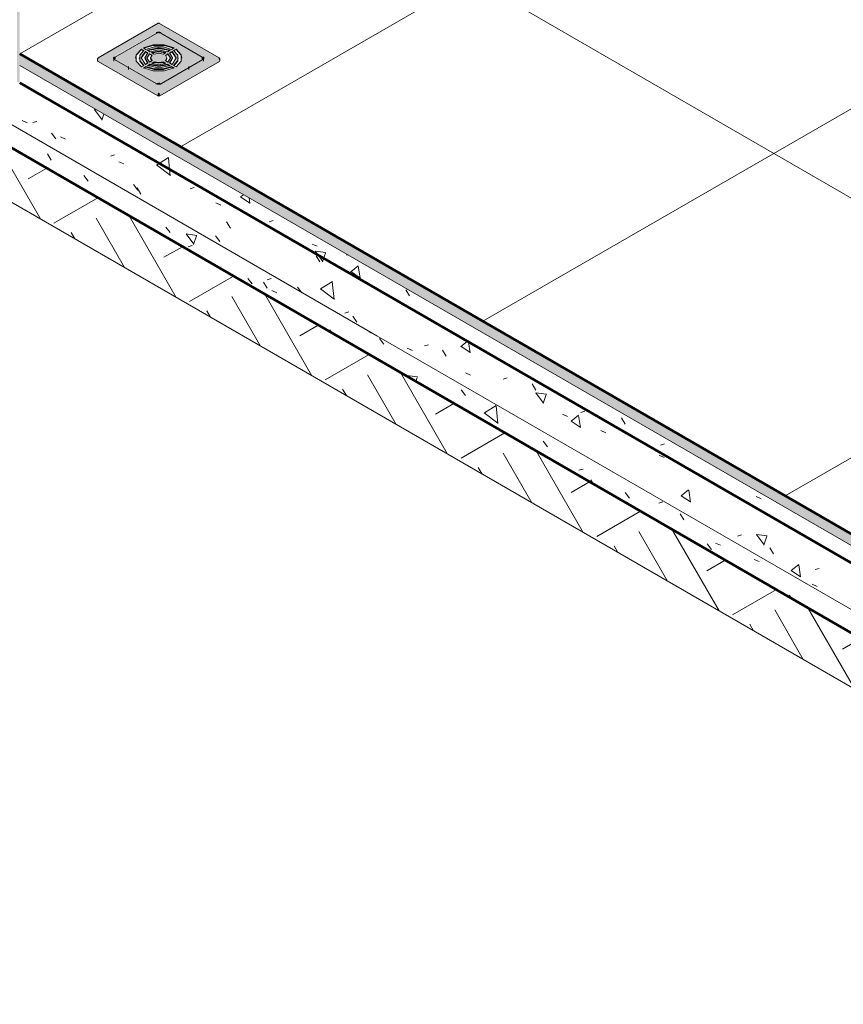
# Model space of a CAD drawing. Header units: metres. Extents: x -5.4 to 6, y -8 to 2.6.
# Tile 8 of 63: x 2.9 to 4, y -8 to -6.6. Entities that reach past the tile are written whole.
import ezdxf

# ---------------------------------------------------------------- set-up
doc = ezdxf.new("R2010")
doc.units = ezdxf.units.M
for name, color, linetype, lineweight in [('A-FLOR', 7, 'Continuous', 5), ('A-FLOR-MCUT', 7, 'Continuous', 5), ('A-FLOR-PATT', 7, 'Continuous', 50), ('A-WALL-PATT', 7, 'Continuous', 5), ('C-TOPO', 7, 'Continuous', 5), ('I-WALL', 7, 'Continuous', 5), ('P-SANR-FIXT', 7, 'Continuous', 5)]:
    doc.layers.add(name, color=color, linetype=linetype, lineweight=lineweight)
pattern_1 = [(38.617, (4.6071, -5.29), (0.154593, -0.104868), [0.0133, -0.14628]), (325.848, (4.6071, -5.29), (-0.029907, 0.204458), [0.01557, -0.17124]), (98.321, (4.6201, -5.299), (0.1246797, 0.099592), [0.01722, -0.18942]), (32.051, (4.6071, -5.24), (0.230025, -0.173993), [0.01981, -0.21786]), (95.439, (4.6261, -5.255), (0.201442, 0.126122), [0.02512, -0.27635]), (322.895, (4.6071, -5.24), (0.201441, 0.12612), [0.02403, -0.26438]), (352.362, (4.6291, -5.265), (0.128651, -0.1744775), [0.01523, -0.16749]), (306.403, (4.6291, -5.265), (0.0524416, 0.1501896), [0.01806, -0.19871]), (70.753, (4.6391, -5.28), (0.181088, -0.024281), [0.01326, -0.14583]), (17.155, (4.60709, -5.29), (0.0026174, 0.0813304), [0.00591, -0.11077, 0.00591, -0.11399, -0.11855]), (17.155, (4.60709, -5.29), (0.0026174, 0.0813304), [-0.23657, 0.00591, -0.11265]), (336.958, (4.60709, -5.29), (0.0566981, 0.0654171), [0.00766, -0.08104, 0.00766, -0.14025, -0.05863]), (336.958, (4.60709, -5.29), (0.0566981, 0.0654171), [-0.23662, 0.00766, -0.05097]), (307.294, (4.559094, -5.262), (0.1150524, -0.0720384), [0.0099, -0.0651, 0.0099, -0.2241, -0.3105]), (307.294, (4.559094, -5.262), (0.1150524, -0.0720384), [-0.309, 0.0099, -0.3006]), (301.444, (4.53809, -5.25), (0.1256905, -0.0476606), [0.01005, -0.08895, 0.01005, -0.14773, -0.22389]), (301.444, (4.53809, -5.25), (0.1256905, -0.0476606), [-0.25678, 0.01005, -0.21383])]

# ---------------------------------------------------------------- blocks, each defined once
blk = doc.blocks.new('GRELHA QUADRADA AÇO INOX ROTATIVO - Floor-Drain_589_04_909-V2-ISO_BANHEIRO')
at = {"layer": 'P-SANR-FIXT', "true_color": 0xcbcbcb}
for points in [[(4.6606, -6.6989), (4.6619, -6.6988), (4.7457, -6.6504), (4.745, -6.6502), (4.6609, -6.6987)], [(4.8295, -6.6988), (4.8305, -6.6987), (4.7467, -6.6503), (4.7457, -6.6504), (4.8195, -6.693)], [(4.6838, -6.6976), (4.7421, -6.6636), (4.7415, -6.6627), (4.6833, -6.6966), (4.6836, -6.6969)], [(4.6838, -6.6985), (4.6849, -6.6975), (4.7422, -6.6641), (4.742, -6.664), (4.6838, -6.6978)], [(4.6856, -6.6978), (4.7434, -6.664), (4.7428, -6.6641), (4.6851, -6.6977), (4.6855, -6.6978)], [(4.7422, -6.6639), (4.7463, -6.6632), (4.7492, -6.6639), (4.7494, -6.6625), (4.7452, -6.6618), (4.7415, -6.6627), (4.7421, -6.6636)], [(4.7492, -6.6644), (4.7492, -6.6639), (4.7451, -6.6632), (4.7422, -6.6641), (4.7422, -6.6644), (4.7441, -6.6637), (4.7461, -6.6634), (4.7491, -6.6644)], [(4.7439, -6.6641), (4.7457, -6.6637), (4.7461, -6.6634), (4.7452, -6.6634), (4.7434, -6.664)], [(4.8058, -6.6978), (4.8065, -6.6975), (4.7482, -6.664), (4.7475, -6.6641), (4.8043, -6.6969)], [(4.8076, -6.6976), (4.8078, -6.6961), (4.75, -6.6627), (4.7492, -6.6639), (4.8068, -6.6971)], [(4.7133, -6.6992), (4.7142, -6.6951), (4.7169, -6.6909), (4.7214, -6.6868), (4.7213, -6.6864), (4.7164, -6.6909), (4.714, -6.6951), (4.7133, -6.6992)], [(4.7244, -6.689), (4.7249, -6.6884), (4.7214, -6.6864), (4.7217, -6.6874), (4.7242, -6.6888)], [(4.7664, -6.6852), (4.7672, -6.6847), (4.7608, -6.6822), (4.7535, -6.6806), (4.7434, -6.6802), (4.7362, -6.681), (4.7306, -6.6822), (4.7242, -6.6847), (4.725, -6.6852), (4.7306, -6.683), (4.7379, -6.6814), (4.7482, -6.681), (4.7557, -6.6819), (4.7617, -6.6834), (4.7652, -6.6847)], [(4.7607, -6.6885), (4.7616, -6.688), (4.7542, -6.6855), (4.7449, -6.6847), (4.7373, -6.6855), (4.7299, -6.688), (4.7311, -6.6884), (4.7373, -6.6863), (4.7467, -6.6856), (4.7555, -6.6868), (4.7603, -6.6884)], [(4.767, -6.689), (4.7701, -6.6872), (4.7701, -6.6864), (4.7665, -6.6884)], [(4.7781, -6.6992), (4.7782, -6.6985), (4.777, -6.6939), (4.7745, -6.6901), (4.7701, -6.6868), (4.7701, -6.6872), (4.7748, -6.6913), (4.7773, -6.6951), (4.7781, -6.699)], [(4.6605, -6.7012), (4.6609, -6.6999), (4.6619, -6.6988), (4.6605, -6.6992), (4.6599, -6.7004)], [(4.6605, -6.7037), (4.6605, -6.7012), (4.6599, -6.7009), (4.6599, -6.7029)], [(4.7443, -6.7496), (4.7447, -6.7482), (4.7457, -6.7472), (4.6619, -6.6988), (4.6609, -6.6999), (4.6605, -6.7012), (4.7419, -6.7482)], [(4.7443, -6.7521), (4.7443, -6.7496), (4.6605, -6.7012), (4.6605, -6.7037), (4.7213, -6.7388)], [(4.6831, -6.7012), (4.6835, -6.701), (4.6827, -6.6992), (4.6838, -6.6976), (4.6831, -6.6963), (4.6814, -6.6989), (4.6831, -6.7012)], [(4.683, -6.6999), (4.6836, -6.6988), (4.6838, -6.6985), (4.6836, -6.6979), (4.6827, -6.6993), (4.683, -6.6999)], [(4.6844, -6.7016), (4.685, -6.7004), (4.6856, -6.6998), (4.6849, -6.6987), (4.6849, -6.6977), (4.6845, -6.6977), (4.683, -6.6999), (4.6841, -6.7015), (4.6844, -6.7016)], [(4.7428, -6.735), (4.7429, -6.7346), (4.7439, -6.7335), (4.6856, -6.6999), (4.6845, -6.7014), (4.6846, -6.7018), (4.7425, -6.735)], [(4.7213, -6.6992), (4.7227, -6.6947), (4.727, -6.6901), (4.727, -6.6896), (4.7227, -6.6939), (4.7213, -6.6991)], [(4.7301, -6.6922), (4.7306, -6.6917), (4.727, -6.6896), (4.727, -6.6905), (4.7292, -6.6917)], [(4.7301, -6.7062), (4.7306, -6.7059), (4.7273, -6.7023), (4.7277, -6.7037), (4.7299, -6.706)], [(4.7295, -6.6992), (4.7327, -6.6934), (4.7325, -6.6934), (4.7292, -6.6988)], [(4.736, -6.6956), (4.7363, -6.695), (4.7327, -6.6929), (4.7327, -6.6937), (4.7349, -6.695)], [(4.736, -6.7028), (4.7363, -6.7026), (4.7342, -6.6988), (4.7343, -6.6998), (4.7358, -6.7026)], [(4.7548, -6.6919), (4.7559, -6.6913), (4.7457, -6.6893), (4.7355, -6.6913), (4.7366, -6.6919), (4.7457, -6.6901), (4.7538, -6.6917)], [(4.7471, -6.7496), (4.8309, -6.7012), (4.8308, -6.6997), (4.8295, -6.6988), (4.7457, -6.7472), (4.7467, -6.7482)], [(4.7471, -6.7521), (4.8309, -6.7037), (4.8309, -6.7012), (4.7471, -6.7496)], [(4.7487, -6.7352), (4.75, -6.7346), (4.807, -6.7016), (4.8065, -6.7006), (4.8058, -6.6998), (4.7475, -6.7335), (4.7486, -6.7349)], [(4.7555, -6.7028), (4.7572, -6.6996), (4.7572, -6.6988), (4.7551, -6.7026)], [(4.7555, -6.6956), (4.7587, -6.6934), (4.7587, -6.6929), (4.7552, -6.695)], [(4.762, -6.6992), (4.7622, -6.6988), (4.7587, -6.6934), (4.7587, -6.6937), (4.7617, -6.6988)], [(4.7614, -6.6922), (4.7644, -6.6901), (4.7644, -6.6896), (4.7608, -6.6917), (4.7613, -6.6922)], [(4.7701, -6.6992), (4.7702, -6.6988), (4.7687, -6.6939), (4.7644, -6.6901), (4.7644, -6.6905), (4.7688, -6.6951), (4.7701, -6.6991)], [(4.807, -6.7016), (4.8083, -6.7006), (4.8085, -6.7002), (4.8077, -6.6988), (4.8065, -6.6977), (4.8062, -6.6978), (4.8065, -6.6988), (4.8064, -6.699), (4.8058, -6.6998), (4.8069, -6.7012)], [(4.8083, -6.7012), (4.8101, -6.6988), (4.8083, -6.6963), (4.8076, -6.6976), (4.809, -6.6997), (4.808, -6.7012)], [(4.8085, -6.7003), (4.8089, -6.6994), (4.8076, -6.6978), (4.8078, -6.699), (4.8085, -6.7002)], [(4.8309, -6.7012), (4.8315, -6.7004), (4.8305, -6.6987), (4.8296, -6.6988), (4.8308, -6.6997), (4.8308, -6.7004)], [(4.8309, -6.7037), (4.8315, -6.7029), (4.8315, -6.7004), (4.8309, -6.7012)], [(4.7244, -6.7095), (4.7249, -6.7092), (4.719, -6.7025), (4.7193, -6.7037), (4.7242, -6.7092)], [(4.725, -6.7132), (4.7277, -6.7116), (4.7277, -6.7108), (4.7242, -6.7129), (4.7249, -6.7131)], [(4.7457, -6.715), (4.7522, -6.715), (4.7637, -6.7116), (4.7637, -6.7108), (4.7522, -6.7142), (4.7392, -6.7142), (4.7277, -6.7108), (4.7277, -6.7116), (4.7392, -6.715), (4.7439, -6.715)], [(4.7308, -6.7099), (4.7334, -6.7083), (4.7334, -6.7075), (4.7299, -6.7096), (4.7306, -6.7098)], [(4.7457, -6.7109), (4.7523, -6.7102), (4.758, -6.7083), (4.758, -6.7075), (4.7522, -6.7094), (4.7457, -6.7101), (4.7392, -6.7094), (4.7334, -6.7075), (4.7334, -6.7083), (4.7392, -6.7102), (4.7439, -6.7107)], [(4.7366, -6.7065), (4.7391, -6.7051), (4.7391, -6.7042), (4.7355, -6.7063), (4.7363, -6.7064)], [(4.7457, -6.7063), (4.7523, -6.7051), (4.7523, -6.7042), (4.7457, -6.7054), (4.7391, -6.7042), (4.7394, -6.7051), (4.7439, -6.7059)], [(4.7548, -6.7065), (4.7559, -6.7063), (4.7523, -6.7042), (4.7523, -6.7051), (4.7545, -6.7063)], [(4.7607, -6.7099), (4.7616, -6.7096), (4.758, -6.7075), (4.758, -6.7083), (4.7602, -6.7096)], [(4.7614, -6.7062), (4.7642, -6.7029), (4.7641, -6.7026), (4.7608, -6.7059)], [(4.7664, -6.7132), (4.7672, -6.7129), (4.7637, -6.7108), (4.7637, -6.7116), (4.7658, -6.7129)], [(4.767, -6.7095), (4.7724, -6.7033), (4.7724, -6.7025), (4.7665, -6.7092)], [(4.7415, -6.7349), (4.7415, -6.7346), (4.7414, -6.7349)], [(4.7457, -6.7359), (4.7486, -6.7349), (4.7485, -6.7346), (4.7471, -6.7336), (4.745, -6.7338), (4.7439, -6.7335), (4.7428, -6.735), (4.746, -6.7358)], [(4.7457, -6.7359), (4.7457, -6.7356), (4.7452, -6.7358)], [(4.7447, -6.7496), (4.7471, -6.7496), (4.7467, -6.7482), (4.7457, -6.7472), (4.7447, -6.7482), (4.7443, -6.7496)], [(4.7457, -6.7524), (4.7471, -6.7521), (4.7471, -6.7496), (4.7443, -6.7496), (4.7443, -6.7521), (4.7447, -6.7522)]]:
    blk.add_hatch(color=9, dxfattribs=at).paths.add_polyline_path(points)
h = blk.add_hatch(color=9, dxfattribs=at)
h.paths.add_polyline_path([(4.7457, -6.7472), (4.8295, -6.6988), (4.7457, -6.6504), (4.6619, -6.6988), (4.7451, -6.7468)])
h.paths.add_polyline_path([(4.7457, -6.7359), (4.7415, -6.7349), (4.6831, -6.7012), (4.6814, -6.6988), (4.6831, -6.6963), (4.7422, -6.6625), (4.7457, -6.6617), (4.75, -6.6627), (4.8083, -6.6963), (4.8101, -6.6988), (4.8083, -6.7012), (4.7489, -6.7352), (4.7467, -6.7357)])
h = blk.add_hatch(color=9, dxfattribs=at)
h.paths.add_polyline_path([(4.7457, -6.7339), (4.7485, -6.7329), (4.8062, -6.6993), (4.8065, -6.6988), (4.8056, -6.6977), (4.7466, -6.6639), (4.745, -6.6638), (4.7429, -6.6647), (4.6852, -6.6984), (4.685, -6.699), (4.6857, -6.6999), (4.745, -6.7338), (4.7456, -6.7339)])
h.paths.add_polyline_path([(4.7457, -6.7176), (4.7379, -6.717), (4.7306, -6.7154), (4.7242, -6.7129), (4.7277, -6.7108), (4.7392, -6.7142), (4.7522, -6.7142), (4.7641, -6.711), (4.7672, -6.7129), (4.7608, -6.7154), (4.7535, -6.717), (4.7484, -6.7174)])
h.paths.add_polyline_path([(4.7457, -6.7129), (4.7373, -6.7121), (4.7299, -6.7096), (4.7334, -6.7075), (4.7392, -6.7094), (4.7457, -6.7101), (4.7523, -6.7094), (4.758, -6.7075), (4.7616, -6.7096), (4.7542, -6.7121), (4.7484, -6.7127)])
h.paths.add_polyline_path([(4.7214, -6.7112), (4.7169, -6.7075), (4.7142, -6.7033), (4.7132, -6.6988), (4.7142, -6.6943), (4.7169, -6.6901), (4.7214, -6.6864), (4.7249, -6.6884), (4.719, -6.6951), (4.719, -6.7025), (4.7249, -6.7092), (4.7227, -6.7104)])
h.paths.add_polyline_path([(4.7701, -6.7112), (4.7665, -6.7092), (4.7724, -6.7023), (4.7724, -6.6951), (4.7665, -6.6884), (4.7701, -6.6864), (4.7745, -6.6901), (4.7773, -6.6943), (4.7782, -6.699), (4.7773, -6.7033), (4.7745, -6.7075)])
h.paths.add_polyline_path([(4.7457, -6.7083), (4.7356, -6.7063), (4.7391, -6.7042), (4.7457, -6.7054), (4.7523, -6.7042), (4.7559, -6.7063), (4.7471, -6.708)])
h.paths.add_polyline_path([(4.7644, -6.7079), (4.7608, -6.7059), (4.7642, -6.7023), (4.7652, -6.6988), (4.7641, -6.695), (4.7608, -6.6917), (4.7644, -6.6896), (4.7687, -6.6939), (4.7701, -6.6993), (4.7687, -6.7037), (4.7665, -6.7058)])
h.paths.add_polyline_path([(4.727, -6.7079), (4.7227, -6.7037), (4.7213, -6.6985), (4.7227, -6.6939), (4.727, -6.6896), (4.7306, -6.6917), (4.7273, -6.695), (4.7262, -6.6988), (4.7273, -6.7026), (4.7306, -6.7059), (4.7277, -6.7075)])
h.paths.add_polyline_path([(4.7587, -6.7047), (4.7552, -6.7026), (4.7572, -6.6988), (4.7551, -6.695), (4.7587, -6.6929), (4.7622, -6.6988), (4.759, -6.7042)])
h.paths.add_polyline_path([(4.7327, -6.7047), (4.7292, -6.6988), (4.7327, -6.6929), (4.7363, -6.695), (4.7342, -6.6988), (4.7363, -6.7026), (4.7335, -6.7042)])
h.paths.add_polyline_path([(4.7391, -6.6934), (4.7356, -6.6913), (4.7457, -6.6893), (4.7559, -6.6913), (4.7523, -6.6934), (4.7457, -6.6922)])
h.paths.add_polyline_path([(4.758, -6.6901), (4.7522, -6.6882), (4.7457, -6.6875), (4.7392, -6.6882), (4.7334, -6.6901), (4.7299, -6.688), (4.7373, -6.6855), (4.7467, -6.6848), (4.7542, -6.6855), (4.7616, -6.688), (4.7587, -6.6896)])
h.paths.add_polyline_path([(4.7637, -6.6868), (4.7522, -6.6834), (4.7392, -6.6834), (4.7277, -6.6868), (4.7242, -6.6847), (4.7306, -6.6822), (4.7379, -6.6806), (4.7482, -6.6802), (4.7553, -6.681), (4.7608, -6.6822), (4.7672, -6.6847), (4.7644, -6.6864)])
h = blk.add_hatch(color=9, dxfattribs=at)
h.paths.add_polyline_path([(4.8076, -6.6987), (4.8076, -6.6976), (4.7492, -6.6641), (4.7492, -6.6644), (4.8069, -6.6977)])
h.paths.add_polyline_path([(4.8062, -6.6983), (4.806, -6.6978), (4.8058, -6.6978)])
at = {"layer": 'P-SANR-FIXT'}
for p, q in [((4.745, -6.6502), (4.6606, -6.6989)), ((4.7457, -6.6504), (4.745, -6.6502)), ((4.8305, -6.6987), (4.7467, -6.6503)), ((4.7429, -6.664), (4.6846, -6.6977)), ((4.8068, -6.6977), (4.7485, -6.664)), ((4.7214, -6.6872), (4.7214, -6.6864)), ((4.7249, -6.6884), (4.7214, -6.6864)), ((4.7214, -6.6872), (4.7244, -6.689)), ((4.7242, -6.6847), (4.7277, -6.6868)), ((4.7299, -6.688), (4.7334, -6.6901)), ((4.758, -6.6901), (4.7616, -6.688)), ((4.7637, -6.6868), (4.7672, -6.6847)), ((4.7701, -6.6864), (4.7665, -6.6884)), ((4.767, -6.689), (4.7701, -6.6872)), ((4.7701, -6.6872), (4.7701, -6.6864)), ((4.6599, -6.7004), (4.6599, -6.7029)), ((4.6829, -6.7004), (4.6829, -6.7034)), ((4.742, -6.7349), (4.6836, -6.7012)), ((4.7182, -6.6988), (4.7182, -6.6996)), ((4.7212, -6.6992), (4.727, -6.6905)), ((4.7262, -6.6988), (4.7262, -6.6996)), ((4.7262, -6.6996), (4.7299, -6.7062)), ((4.727, -6.6905), (4.727, -6.6896)), ((4.7306, -6.6917), (4.727, -6.6896)), ((4.727, -6.6905), (4.7301, -6.6922)), ((4.7292, -6.6992), (4.7327, -6.6937)), ((4.7327, -6.6937), (4.7327, -6.6929)), ((4.7363, -6.695), (4.7327, -6.6929)), ((4.7327, -6.6937), (4.736, -6.6956)), ((4.7342, -6.6988), (4.7342, -6.6996)), ((4.7342, -6.6996), (4.7357, -6.7029)), ((4.7355, -6.6913), (4.7391, -6.6934)), ((4.8078, -6.7012), (4.7495, -6.7349)), ((4.7523, -6.6934), (4.7559, -6.6913)), ((4.7587, -6.6929), (4.7551, -6.695)), ((4.7555, -6.6956), (4.7587, -6.6937)), ((4.7557, -6.7029), (4.7572, -6.6996)), ((4.7572, -6.6996), (4.7572, -6.6988)), ((4.7587, -6.6937), (4.7587, -6.6929)), ((4.7587, -6.6937), (4.7622, -6.6992)), ((4.7644, -6.6896), (4.7608, -6.6917)), ((4.7614, -6.6922), (4.7644, -6.6905)), ((4.7615, -6.7062), (4.7652, -6.6996)), ((4.7644, -6.6905), (4.7644, -6.6896)), ((4.7644, -6.6905), (4.7702, -6.6992)), ((4.7652, -6.6996), (4.7652, -6.6988)), ((4.7732, -6.6996), (4.7732, -6.6988)), ((4.8086, -6.7034), (4.8086, -6.7004)), ((4.8308, -6.6997), (4.8295, -6.6988)), ((4.8309, -6.7012), (4.8308, -6.6997)), ((4.8315, -6.7029), (4.8315, -6.7004)), ((4.6599, -6.7029), (4.6605, -6.7037)), ((4.6605, -6.7037), (4.7443, -6.7521)), ((4.7032, -6.711), (4.7032, -6.7151)), ((4.7214, -6.7112), (4.7249, -6.7092)), ((4.7277, -6.7108), (4.7242, -6.7129)), ((4.725, -6.7132), (4.7277, -6.7116)), ((4.727, -6.7079), (4.7306, -6.7059)), ((4.7277, -6.7108), (4.7277, -6.7116)), ((4.7334, -6.7075), (4.7299, -6.7096)), ((4.7308, -6.7099), (4.7334, -6.7083)), ((4.7327, -6.7047), (4.7363, -6.7026)), ((4.7334, -6.7075), (4.7334, -6.7083)), ((4.7391, -6.7042), (4.7355, -6.7063)), ((4.7366, -6.7065), (4.7391, -6.7051)), ((4.7391, -6.7042), (4.7391, -6.7051)), ((4.7471, -6.7521), (4.8309, -6.7037)), ((4.7523, -6.7051), (4.7523, -6.7042)), ((4.7559, -6.7063), (4.7523, -6.7042)), ((4.7523, -6.7051), (4.7548, -6.7065)), ((4.7551, -6.7026), (4.7587, -6.7047)), ((4.758, -6.7083), (4.758, -6.7075)), ((4.7616, -6.7096), (4.758, -6.7075)), ((4.758, -6.7083), (4.7607, -6.7099)), ((4.7608, -6.7059), (4.7644, -6.7079)), ((4.7637, -6.7116), (4.7637, -6.7108)), ((4.7672, -6.7129), (4.7637, -6.7108)), ((4.7637, -6.7116), (4.7664, -6.7132)), ((4.7665, -6.7092), (4.7701, -6.7112)), ((4.7882, -6.7151), (4.7882, -6.711)), ((4.8309, -6.7037), (4.8315, -6.7029))]:
    blk.add_line(p, q, dxfattribs=at)
for points in [[(4.7467, -6.6503, 0), (4.7466, -6.6502, 0), (4.7464, -6.6502, 0), (4.7463, -6.6501, 0), (4.7461, -6.6501, 0), (4.7459, -6.6501, 0), (4.7458, -6.6501, 0), (4.7456, -6.6501, 0), (4.7454, -6.6501, 0), (4.7453, -6.6501, 0), (4.7452, -6.6501, 0), (4.7451, -6.6501, 0)], [(4.7429, -6.664, 0), (4.7431, -6.6639, 0), (4.7432, -6.6639, 0), (4.7433, -6.6638, 0), (4.7435, -6.6637, 0), (4.7436, -6.6637, 0), (4.7438, -6.6636, 0), (4.7439, -6.6636, 0), (4.744, -6.6635, 0), (4.7442, -6.6635, 0), (4.7443, -6.6635, 0), (4.7445, -6.6634, 0), (4.7446, -6.6634, 0), (4.7447, -6.6634, 0), (4.7449, -6.6634, 0), (4.745, -6.6633, 0), (4.7452, -6.6633, 0), (4.7453, -6.6633, 0), (4.7455, -6.6633, 0), (4.7456, -6.6633, 0), (4.7458, -6.6633, 0), (4.7459, -6.6633, 0), (4.7461, -6.6633, 0), (4.7462, -6.6633, 0), (4.7464, -6.6633, 0), (4.7465, -6.6634, 0), (4.7466, -6.6634, 0), (4.7468, -6.6634, 0), (4.7469, -6.6634, 0), (4.7471, -6.6635, 0), (4.7472, -6.6635, 0), (4.7474, -6.6635, 0), (4.7475, -6.6636, 0), (4.7476, -6.6636, 0), (4.7478, -6.6637, 0), (4.7479, -6.6637, 0), (4.748, -6.6638, 0), (4.7482, -6.6638, 0), (4.7483, -6.6639, 0), (4.7484, -6.664, 0), (4.7485, -6.664, 0)], [(4.7132, -6.6992, 0), (4.7142, -6.6951, 0), (4.7214, -6.6872, 0)], [(4.7214, -6.6864, 0), (4.7142, -6.6943, 0), (4.7142, -6.7033, 0), (4.7214, -6.7112, 0)], [(4.7249, -6.7092, 0), (4.719, -6.7025, 0), (4.719, -6.6951, 0), (4.7249, -6.6884, 0)], [(4.7672, -6.6847, 0), (4.7535, -6.6806, 0), (4.7379, -6.6806, 0), (4.7242, -6.6847, 0)], [(4.725, -6.6852, 0), (4.7379, -6.6814, 0), (4.7535, -6.6814, 0), (4.7665, -6.6852, 0)], [(4.7277, -6.6868, 0), (4.7392, -6.6834, 0), (4.7522, -6.6834, 0), (4.7637, -6.6868, 0)], [(4.7616, -6.688, 0), (4.7457, -6.6846, 0), (4.7299, -6.688, 0)], [(4.7307, -6.6884, 0), (4.7457, -6.6855, 0), (4.7608, -6.6884, 0)], [(4.7334, -6.6901, 0), (4.7457, -6.6875, 0), (4.758, -6.6901, 0)], [(4.7665, -6.6884, 0), (4.7724, -6.6951, 0), (4.7724, -6.7025, 0), (4.7665, -6.7092, 0)], [(4.7701, -6.7112, 0), (4.7773, -6.7033, 0), (4.7773, -6.6943, 0), (4.7701, -6.6864, 0)], [(4.7701, -6.6872, 0), (4.7773, -6.6951, 0), (4.7782, -6.6992, 0)], [(4.6599, -6.7004, 0), (4.6599, -6.7003, 0), (4.6599, -6.7001, 0), (4.66, -6.6999, 0), (4.66, -6.6998, 0), (4.6601, -6.6996, 0), (4.6602, -6.6995, 0), (4.6602, -6.6993, 0), (4.6603, -6.6992, 0), (4.6604, -6.6991, 0), (4.6605, -6.699, 0), (4.6605, -6.699, 0)], [(4.6605, -6.6989, 0), (4.6606, -6.6989, 0), (4.6619, -6.6988, 0)], [(4.6824, -6.6996, 0), (4.6824, -6.6997, 0), (4.6824, -6.6998, 0), (4.6824, -6.6998, 0), (4.6824, -6.6999, 0), (4.6824, -6.7, 0), (4.6825, -6.7, 0), (4.6825, -6.7001, 0), (4.6825, -6.7002, 0), (4.6826, -6.7003, 0), (4.6827, -6.7004, 0), (4.6827, -6.7005, 0), (4.6828, -6.7005, 0), (4.6829, -6.7006, 0), (4.683, -6.7007, 0), (4.6831, -6.7008, 0), (4.6832, -6.7009, 0), (4.6833, -6.701, 0), (4.6834, -6.7011, 0), (4.6835, -6.7011, 0), (4.6836, -6.7012, 0)], [(4.6829, -6.7004, 0), (4.6829, -6.7002, 0), (4.6829, -6.7, 0), (4.6829, -6.6998, 0), (4.683, -6.6997, 0), (4.683, -6.6995, 0), (4.6831, -6.6993, 0), (4.6832, -6.6991, 0), (4.6833, -6.699, 0), (4.6834, -6.6988, 0), (4.6835, -6.6987, 0), (4.6836, -6.6985, 0), (4.6837, -6.6984, 0), (4.6838, -6.6983, 0), (4.6839, -6.6982, 0), (4.684, -6.6981, 0), (4.6841, -6.698, 0), (4.6843, -6.6979, 0), (4.6844, -6.6978, 0), (4.6845, -6.6977, 0), (4.6846, -6.6977, 0)], [(4.6839, -6.7004, 0), (4.6839, -6.7003, 0), (4.6839, -6.7002, 0), (4.6839, -6.7001, 0), (4.6839, -6.6999, 0), (4.684, -6.6998, 0), (4.684, -6.6997, 0), (4.6841, -6.6996, 0), (4.6841, -6.6995, 0), (4.6842, -6.6994, 0), (4.6843, -6.6993, 0), (4.6843, -6.6992, 0), (4.6844, -6.6991, 0), (4.6845, -6.699, 0), (4.6846, -6.6989, 0), (4.6847, -6.6988, 0), (4.6848, -6.6988, 0), (4.6849, -6.6987, 0), (4.6849, -6.6986, 0), (4.685, -6.6986, 0), (4.6851, -6.6985, 0)], [(4.719, -6.6959, 0), (4.719, -6.7033, 0), (4.7242, -6.7095, 0)], [(4.727, -6.6896, 0), (4.7212, -6.6988, 0), (4.727, -6.7079, 0)], [(4.7306, -6.7059, 0), (4.7262, -6.6988, 0), (4.7306, -6.6917, 0)], [(4.7327, -6.6929, 0), (4.7292, -6.6988, 0), (4.7327, -6.7047, 0)], [(4.7363, -6.7026, 0), (4.7342, -6.6988, 0), (4.7363, -6.695, 0)], [(4.7559, -6.6913, 0), (4.7457, -6.6893, 0), (4.7355, -6.6913, 0)], [(4.7365, -6.6917, 0), (4.7457, -6.6901, 0), (4.755, -6.6917, 0)], [(4.7391, -6.6934, 0), (4.7457, -6.6922, 0), (4.7523, -6.6934, 0)], [(4.7551, -6.695, 0), (4.7572, -6.6988, 0), (4.7551, -6.7026, 0)], [(4.7587, -6.7047, 0), (4.7622, -6.6988, 0), (4.7587, -6.6929, 0)], [(4.7608, -6.6917, 0), (4.7652, -6.6988, 0), (4.7608, -6.7059, 0)], [(4.7644, -6.7079, 0), (4.7702, -6.6988, 0), (4.7644, -6.6896, 0)], [(4.7672, -6.7095, 0), (4.7724, -6.7033, 0), (4.7724, -6.6959, 0)], [(4.8076, -6.7004, 0), (4.8075, -6.7003, 0), (4.8075, -6.7002, 0), (4.8075, -6.7001, 0), (4.8075, -6.6999, 0), (4.8074, -6.6998, 0), (4.8074, -6.6997, 0), (4.8073, -6.6996, 0), (4.8073, -6.6995, 0), (4.8072, -6.6994, 0), (4.8072, -6.6993, 0), (4.8071, -6.6992, 0), (4.807, -6.6991, 0), (4.8069, -6.699, 0), (4.8068, -6.6989, 0), (4.8068, -6.6988, 0), (4.8067, -6.6988, 0), (4.8066, -6.6987, 0), (4.8065, -6.6986, 0), (4.8064, -6.6986, 0), (4.8063, -6.6985, 0)], [(4.8086, -6.7004, 0), (4.8085, -6.7002, 0), (4.8085, -6.7, 0), (4.8085, -6.6998, 0), (4.8084, -6.6997, 0), (4.8084, -6.6995, 0), (4.8083, -6.6993, 0), (4.8082, -6.6991, 0), (4.8082, -6.699, 0), (4.8081, -6.6988, 0), (4.808, -6.6987, 0), (4.8079, -6.6985, 0), (4.8078, -6.6984, 0), (4.8076, -6.6983, 0), (4.8075, -6.6982, 0), (4.8074, -6.6981, 0), (4.8073, -6.698, 0), (4.8072, -6.6979, 0), (4.807, -6.6978, 0), (4.8069, -6.6977, 0), (4.8068, -6.6977, 0)], [(4.8091, -6.6996, 0), (4.809, -6.6997, 0), (4.809, -6.6998, 0), (4.809, -6.6998, 0), (4.809, -6.6999, 0), (4.809, -6.7, 0), (4.809, -6.7, 0), (4.8089, -6.7001, 0), (4.8089, -6.7002, 0), (4.8088, -6.7003, 0), (4.8088, -6.7004, 0), (4.8087, -6.7005, 0), (4.8086, -6.7005, 0), (4.8085, -6.7006, 0), (4.8085, -6.7007, 0), (4.8084, -6.7008, 0), (4.8083, -6.7009, 0), (4.8081, -6.701, 0), (4.808, -6.7011, 0), (4.8079, -6.7011, 0), (4.8078, -6.7012, 0)], [(4.8315, -6.7004, 0), (4.8315, -6.7004, 0), (4.8315, -6.7003, 0), (4.8315, -6.7002, 0), (4.8315, -6.7001, 0), (4.8315, -6.7, 0), (4.8315, -6.7, 0), (4.8314, -6.6999, 0), (4.8314, -6.6998, 0), (4.8314, -6.6998, 0), (4.8314, -6.6997, 0), (4.8313, -6.6996, 0), (4.8313, -6.6995, 0), (4.8313, -6.6995, 0), (4.8312, -6.6994, 0), (4.8312, -6.6993, 0), (4.8311, -6.6993, 0), (4.8311, -6.6992, 0), (4.8311, -6.6992, 0), (4.831, -6.6991, 0), (4.831, -6.699, 0), (4.8309, -6.699, 0), (4.8308, -6.6989, 0), (4.8308, -6.6989, 0), (4.8307, -6.6988, 0), (4.8307, -6.6988, 0), (4.8306, -6.6988, 0), (4.8305, -6.6987, 0), (4.8305, -6.6987, 0)], [(4.7242, -6.7129, 0), (4.7379, -6.717, 0), (4.7535, -6.717, 0), (4.7672, -6.7129, 0)], [(4.7637, -6.7108, 0), (4.7522, -6.7142, 0), (4.7392, -6.7142, 0), (4.7277, -6.7108, 0)], [(4.7277, -6.7116, 0), (4.7392, -6.715, 0), (4.7522, -6.715, 0), (4.7637, -6.7116, 0)], [(4.7299, -6.7096, 0), (4.7457, -6.7129, 0), (4.7616, -6.7096, 0)], [(4.758, -6.7075, 0), (4.7457, -6.7101, 0), (4.7334, -6.7075, 0)], [(4.7334, -6.7083, 0), (4.7457, -6.7109, 0), (4.758, -6.7083, 0)], [(4.7355, -6.7063, 0), (4.7457, -6.7083, 0), (4.7559, -6.7063, 0)], [(4.7523, -6.7042, 0), (4.7457, -6.7054, 0), (4.7391, -6.7042, 0)], [(4.7391, -6.7051, 0), (4.7457, -6.7063, 0), (4.7523, -6.7051, 0)], [(4.7495, -6.7349, 0), (4.7493, -6.735, 0), (4.7492, -6.735, 0), (4.749, -6.7351, 0), (4.7488, -6.7352, 0), (4.7487, -6.7352, 0), (4.7485, -6.7353, 0), (4.7483, -6.7354, 0), (4.7481, -6.7354, 0), (4.7479, -6.7355, 0), (4.7477, -6.7355, 0), (4.7475, -6.7356, 0), (4.7473, -6.7356, 0), (4.7471, -6.7356, 0), (4.7469, -6.7357, 0), (4.7467, -6.7357, 0), (4.7465, -6.7357, 0), (4.7463, -6.7357, 0), (4.7461, -6.7357, 0), (4.7459, -6.7358, 0), (4.7456, -6.7358, 0), (4.7454, -6.7358, 0), (4.7452, -6.7357, 0), (4.745, -6.7357, 0), (4.7448, -6.7357, 0), (4.7446, -6.7357, 0), (4.7444, -6.7357, 0), (4.7441, -6.7356, 0), (4.7439, -6.7356, 0), (4.7437, -6.7355, 0), (4.7435, -6.7355, 0), (4.7434, -6.7354, 0), (4.7432, -6.7354, 0), (4.743, -6.7353, 0), (4.7428, -6.7353, 0), (4.7426, -6.7352, 0), (4.7425, -6.7351, 0), (4.7423, -6.7351, 0), (4.7422, -6.735, 0), (4.742, -6.7349, 0), (4.742, -6.7349, 0)], [(4.7443, -6.7496, 0), (4.7457, -6.7496, 0), (4.7471, -6.7496, 0)], [(4.7443, -6.7521, 0), (4.7457, -6.7524, 0), (4.7471, -6.7521, 0)]]:
    blk.add_polyline3d(points, dxfattribs=at)

msp = doc.modelspace()

# ---------------------------------------------------------------- hatches: boundary and pattern name
at = {"layer": 'A-FLOR', "true_color": 0xbbc5c4}
msp.add_hatch(color=9, dxfattribs=at).paths.add_polyline_path([(4.7829, -7.8192), (4.7829, -7.8029), (2.8607, -6.6931), (2.8607, -6.7094), (4.7546, -7.8029)])
at = {"layer": 'A-FLOR-PATT', "lineweight": 5, "true_color": 0x787878}
h = msp.add_hatch(dxfattribs=at)
h.set_pattern_fill('FP_11', color=8, style=0, pattern_type=2)
h.set_pattern_definition([(330, (4.3431, -7.078), (0.42426, 0.24494), []), (30, (4.3431, -7.078), (-0.42426, 0.24494), [])])
h.paths.add_polyline_path([(4.7829, -7.8029), (5.8618, -7.1799), (4.8043, -6.5694), (4.8035, -6.5725), (4.8046, -6.5764), (4.8065, -6.5833), (4.8075, -6.5934), (4.8071, -6.6014), (4.8038, -6.6169), (4.8036, -6.618), (4.8003, -6.6263), (4.7967, -6.6336), (4.7903, -6.6438), (4.7859, -6.6493), (4.7847, -6.6507), (4.791, -6.6531), (4.7917, -6.6533), (4.797, -6.6541), (4.8007, -6.6535), (4.8035, -6.6522), (4.8077, -6.6603), (4.8085, -6.6649), (4.812, -6.6687), (4.8147, -6.674), (4.8158, -6.6797), (4.8172, -6.6984), (4.8152, -6.7038), (4.8119, -6.7082), (4.8102, -6.7099), (4.8058, -6.7135), (4.7756, -6.735), (4.7527, -6.7504), (4.7283, -6.7658), (4.7007, -6.7823), (4.6568, -6.8079), (4.6355, -6.8189), (4.6238, -6.8243), (4.614, -6.8278), (4.6063, -6.8298), (4.5937, -6.8321), (4.5851, -6.8331), (4.5729, -6.8336), (4.5622, -6.8333), (4.5538, -6.8325), (4.5386, -6.8298), (4.5275, -6.8266), (4.5156, -6.8219), (4.5111, -6.8196), (4.5063, -6.8167), (4.5, -6.8124), (4.4932, -6.8061), (4.4887, -6.8005), (4.4868, -6.7975), (4.4843, -6.7923), (4.4832, -6.7888), (4.4821, -6.7831), (4.482, -6.7815), (4.4831, -6.7676), (4.4859, -6.7363), (4.5, -6.5957), (4.4999, -6.5951), (4.4992, -6.5948), (4.4989, -6.5944), (4.4788, -6.5816), (4.4602, -6.568), (4.4516, -6.5604), (4.4428, -6.5516), (4.4353, -6.5429), (4.4246, -6.5292), (4.4191, -6.5209), (4.4058, -6.4983), (4.3993, -6.4846), (4.3947, -6.4731), (4.3895, -6.456), (4.3889, -6.4519), (4.3886, -6.4475), (4.3886, -6.4367), (4.3898, -6.4267), (4.3926, -6.4156), (4.3949, -6.4094), (4.3982, -6.402), (4.4012, -6.3965), (4.4075, -6.3867), (4.4116, -6.3813), (4.4196, -6.3721), (4.4271, -6.3648), (4.4336, -6.3592), (4.4361, -6.3568), (3.9608, -6.0824), (3.7148, -6.2242), (3.7015, -6.2295), (3.6891, -6.2316), (3.6757, -6.2317), (3.6628, -6.23), (2.8607, -6.6931), (4.3308, -7.5418)])
h.paths.add_polyline_path([(5.0074, -6.8341), (5.0053, -6.8334), (4.9221, -6.7854), (4.9216, -6.7846), (4.9218, -6.7815), (4.9226, -6.7806), (4.9226, -6.7804), (5.0066, -6.7319), (5.0074, -6.7321), (5.0085, -6.7321), (5.0924, -6.7809), (5.0931, -6.7826), (5.0931, -6.7846), (5.0924, -6.7855), (5.0084, -6.8339)])
h.paths.add_polyline_path([(4.5554, -6.8311), (4.5493, -6.8303), (4.5545, -6.8311)])
h.paths.add_polyline_path([(4.6021, -6.8293), (4.6189, -6.8247), (4.6149, -6.826), (4.6028, -6.8291)])
h.paths.add_polyline_path([(4.5349, -6.8275), (4.5197, -6.8223), (4.5236, -6.8238), (4.5335, -6.827)])
h.paths.add_polyline_path([(4.6495, -6.8108), (4.6495, -6.8105), (4.6495, -6.8105)])
h.paths.add_polyline_path([(5.0074, -6.7992), (5.0151, -6.7987), (5.0224, -6.7971), (5.028, -6.7949), (5.0253, -6.7933), (5.0138, -6.7967), (5.0009, -6.7967), (4.9894, -6.7933), (4.9867, -6.7949), (4.9923, -6.7971), (5.0016, -6.7988), (5.0056, -6.7991)])
h.paths.add_polyline_path([(5.0074, -6.7946), (5.0158, -6.7938), (5.0223, -6.7916), (5.0197, -6.79), (5.0138, -6.7919), (5.0074, -6.7926), (5.0008, -6.7919), (4.9951, -6.79), (4.9924, -6.7916), (4.9989, -6.7938), (5.0065, -6.7945)])
h.paths.add_polyline_path([(4.6476, -6.794), (4.6476, -6.794), (4.6475, -6.7931)])
h.paths.add_polyline_path([(5.0317, -6.7929), (5.0361, -6.7892), (5.0389, -6.785), (5.0396, -6.7802), (5.0389, -6.7768), (5.0361, -6.7726), (5.0317, -6.7689), (5.0289, -6.7709), (5.0341, -6.7767), (5.0338, -6.7854), (5.0289, -6.7913), (5.0311, -6.7926)])
h.paths.add_polyline_path([(4.983, -6.7929), (4.9858, -6.7909), (4.9806, -6.785), (4.9806, -6.7767), (4.9858, -6.7705), (4.983, -6.7689), (4.9786, -6.7726), (4.9758, -6.7769), (4.9751, -6.7815), (4.9758, -6.785), (4.9786, -6.7892), (4.9806, -6.7909)])
h.paths.add_polyline_path([(5.0074, -6.79), (5.016, -6.7879), (5.0139, -6.7867), (5.0074, -6.7879), (5.0008, -6.7867), (4.9982, -6.7882), (5.0056, -6.7897)])
h.paths.add_polyline_path([(5.026, -6.7896), (5.0304, -6.7854), (5.0316, -6.7805), (5.0304, -6.7764), (5.0257, -6.7723), (5.023, -6.7739), (5.0259, -6.7772), (5.0269, -6.7813), (5.0252, -6.7856), (5.0232, -6.788), (5.0257, -6.7895)])
h.paths.add_polyline_path([(4.9887, -6.7896), (4.9915, -6.7877), (4.989, -6.7851), (4.9879, -6.7805), (4.989, -6.7767), (4.9917, -6.7739), (4.9887, -6.7721), (4.9843, -6.7767), (4.9831, -6.7813), (4.9844, -6.7854), (4.9866, -6.7876)])
h.paths.add_polyline_path([(4.9944, -6.7864), (4.9975, -6.7843), (4.9959, -6.7813), (4.9959, -6.7805), (4.9976, -6.7773), (4.9944, -6.7754), (4.9911, -6.7809), (4.9931, -6.7843)])
h.paths.add_polyline_path([(5.0203, -6.7864), (5.0236, -6.7809), (5.0203, -6.7754), (5.0172, -6.7775), (5.0189, -6.7805), (5.0187, -6.7815), (5.0171, -6.7845), (5.0197, -6.786)])
h.paths.add_polyline_path([(5.0707, -6.7813), (5.0707, -6.781), (5.0707, -6.7813)])
h.paths.add_polyline_path([(5.0139, -6.775), (5.0165, -6.7736), (5.0074, -6.7718), (4.9986, -6.7738), (5.0008, -6.775), (5.0075, -6.7739), (5.0116, -6.7746)])
h.paths.add_polyline_path([(4.9951, -6.7718), (5.0009, -6.7699), (5.0075, -6.7692), (5.0139, -6.7699), (5.0197, -6.7718), (5.0223, -6.7702), (5.0144, -6.7679), (5.0069, -6.7672), (4.9976, -6.7685), (4.9924, -6.7702), (4.9944, -6.7713)])
h.paths.add_polyline_path([(4.9894, -6.7685), (5.0009, -6.7651), (5.0138, -6.7651), (5.0253, -6.7685), (5.028, -6.7669), (5.0224, -6.7647), (5.0151, -6.7631), (5.0051, -6.7627), (4.9974, -6.7636), (4.9913, -6.7651), (4.9867, -6.7669), (4.989, -6.7682)])
h.paths.add_polyline_path([(3.0558, -6.7524), (3.0538, -6.7517), (2.9706, -6.7037), (2.97, -6.7029), (2.9703, -6.6999), (2.971, -6.6989), (2.971, -6.6987), (3.0551, -6.6502), (3.0558, -6.6504), (3.057, -6.6504), (3.1409, -6.6992), (3.1416, -6.7009), (3.1416, -6.7029), (3.1409, -6.7038), (3.0568, -6.7522)])
h.paths.add_polyline_path([(3.0558, -6.7176), (3.0636, -6.717), (3.0709, -6.7154), (3.0765, -6.7132), (3.0738, -6.7116), (3.0623, -6.715), (3.0493, -6.715), (3.0378, -6.7116), (3.0351, -6.7132), (3.0407, -6.7154), (3.0501, -6.7172), (3.054, -6.7174)])
h.paths.add_polyline_path([(4.7071, -6.7153), (4.7127, -6.7126), (4.7133, -6.7102), (4.713, -6.7096), (4.7087, -6.7135)])
h.paths.add_polyline_path([(3.0558, -6.7129), (3.0643, -6.7121), (3.0708, -6.7099), (3.0681, -6.7083), (3.0623, -6.7102), (3.0558, -6.7109), (3.0488, -6.7101), (3.0435, -6.7083), (3.0408, -6.7099), (3.0474, -6.7121), (3.055, -6.7129)])
h.paths.add_polyline_path([(3.0315, -6.7112), (3.0343, -6.7092), (3.0291, -6.7033), (3.0291, -6.6951), (3.0343, -6.6888), (3.0314, -6.6872), (3.0268, -6.6913), (3.0242, -6.6952), (3.0235, -6.6999), (3.0242, -6.7033), (3.027, -6.7075), (3.0314, -6.7112)])
h.paths.add_polyline_path([(3.0802, -6.7112), (3.0846, -6.7075), (3.0874, -6.7033), (3.0881, -6.6985), (3.0874, -6.6951), (3.0846, -6.6909), (3.0802, -6.6872), (3.0773, -6.6892), (3.0825, -6.6951), (3.0822, -6.7037), (3.0773, -6.7096), (3.0796, -6.7109)])
h.paths.add_polyline_path([(3.0558, -6.7083), (3.0645, -6.7063), (3.0624, -6.7051), (3.0558, -6.7063), (3.0492, -6.7051), (3.0467, -6.7065), (3.054, -6.708)])
h.paths.add_polyline_path([(3.0745, -6.7079), (3.0788, -6.7037), (3.0801, -6.6988), (3.0788, -6.6947), (3.0745, -6.6905), (3.0714, -6.6922), (3.0743, -6.6955), (3.0753, -6.6996), (3.0737, -6.7039), (3.0717, -6.7063), (3.0742, -6.7078)])
h.paths.add_polyline_path([(3.0371, -6.7079), (3.04, -6.706), (3.0374, -6.7034), (3.0363, -6.6988), (3.0374, -6.695), (3.0402, -6.6922), (3.0371, -6.6905), (3.0327, -6.6951), (3.0316, -6.6996), (3.0328, -6.7037), (3.0353, -6.7061)])
h.paths.add_polyline_path([(3.0688, -6.7047), (3.0721, -6.6992), (3.0688, -6.6937), (3.0657, -6.6958), (3.0673, -6.6988), (3.0672, -6.6998), (3.0656, -6.7028), (3.0681, -6.7043)])
h.paths.add_polyline_path([(3.0428, -6.7047), (3.0459, -6.7026), (3.0443, -6.6996), (3.0443, -6.6988), (3.046, -6.6956), (3.0428, -6.6937), (3.0396, -6.6992), (3.0416, -6.7026)])
h.paths.add_polyline_path([(4.7974, -6.7011), (4.7968, -6.6991), (4.797, -6.6995)])
h.paths.add_polyline_path([(3.1191, -6.6996), (3.1191, -6.6993), (3.1191, -6.6996)])
h.paths.add_polyline_path([(4.795, -6.6967), (4.795, -6.6967), (4.795, -6.6967)])
h.paths.add_polyline_path([(4.7939, -6.6954), (4.7976, -6.6913), (4.7989, -6.6861), (4.799, -6.687), (4.7975, -6.6916), (4.7943, -6.695)])
h.paths.add_polyline_path([(4.8076, -6.6844), (4.8095, -6.6829), (4.8101, -6.6809), (4.81, -6.6819), (4.8086, -6.6838)])
h.paths.add_polyline_path([(4.8068, -6.695), (4.8104, -6.6918), (4.812, -6.6898), (4.8069, -6.6838), (4.7953, -6.6748), (4.7918, -6.6726), (4.7996, -6.6797), (4.8017, -6.6825), (4.8029, -6.6853), (4.8039, -6.6892), (4.8062, -6.6921), (4.8065, -6.6938)])
h.paths.add_polyline_path([(3.0492, -6.6934), (3.0558, -6.6922), (3.0624, -6.6934), (3.0649, -6.6919), (3.0558, -6.6901), (3.0471, -6.6921), (3.0485, -6.6929)])
h.paths.add_polyline_path([(3.0681, -6.6901), (3.0704, -6.6884), (3.0643, -6.6863), (3.0553, -6.6855), (3.046, -6.6868), (3.0408, -6.6885), (3.0435, -6.6901), (3.0493, -6.6882), (3.0568, -6.6876), (3.0623, -6.6882), (3.0668, -6.6896)])
h.paths.add_polyline_path([(3.0738, -6.6868), (3.0765, -6.6852), (3.0709, -6.683), (3.0636, -6.6814), (3.0535, -6.681), (3.0458, -6.6819), (3.0398, -6.6834), (3.0351, -6.6852), (3.0378, -6.6868), (3.0493, -6.6834), (3.0623, -6.6834), (3.0724, -6.6864)])
h.paths.add_polyline_path([(4.802, -6.6625), (4.7949, -6.658), (4.801, -6.6618), (4.802, -6.6625)])
h.paths.add_polyline_path([(4.7817, -6.6608), (4.7793, -6.6593), (4.7806, -6.6601), (4.7815, -6.6606)])
h = msp.add_hatch(dxfattribs=at)
h.set_pattern_fill('FP_10', color=8, style=0, pattern_type=2)
h.set_pattern_definition(pattern_1)
h.paths.add_polyline_path([(4.7829, -7.9417), (4.7829, -7.8437), (2.7546, -6.6727), (2.7546, -6.7706), (4.6267, -7.8515)])
h = msp.add_hatch(dxfattribs=at)
h.set_pattern_fill('FP_10', color=8, style=0, pattern_type=2)
h.set_pattern_definition(pattern_1)
h.paths.add_polyline_path([(4.7829, -7.8437), (4.7829, -7.8192), (2.8607, -6.7094), (2.8607, -6.7339), (4.7122, -7.8029)])
at = {"layer": 'A-WALL-PATT', "true_color": 0x808080}
h = msp.add_hatch(dxfattribs=at)
h.set_pattern_fill('FP_21', color=8, style=0, pattern_type=2)
h.set_pattern_definition([(30, (2.5611, -7.111), (-3e-06, 0.244945), []), (90, (2.5611, -7.111), (-0.28284, -0.1633), [])])
h.paths.add_polyline_path([(2.8607, -6.6931), (3.6632, -6.2297), (3.6591, -6.2287), (3.645, -6.2225), (3.4405, -6.1041), (3.4328, -6.0979), (3.4289, -6.0923), (3.4274, -6.0884), (3.4265, -6.0815), (3.4267, -6.0691), (3.4274, -6.0648), (3.4319, -6.056), (3.4339, -6.053), (3.436, -6.0513), (3.4362, -5.971), (3.4368, -5.9688), (3.4379, -5.9667), (3.4403, -5.9636), (3.4407, -5.9632), (3.4451, -5.9604), (3.4808, -5.94), (3.4828, -5.94), (3.4844, -5.9407), (3.4896, -5.9435), (3.4902, -5.9432), (3.4928, -5.9449), (3.4947, -5.9473), (3.4958, -5.9501), (3.4959, -5.9515), (3.4963, -5.9618), (3.4974, -5.9636), (3.4985, -5.9646), (3.509, -5.9707), (3.512, -5.9728), (3.5148, -5.9756), (3.5173, -5.979), (3.5269, -5.9971), (3.7008, -5.8968), (3.7011, -5.8179), (3.7016, -5.8159), (3.7027, -5.8138), (3.7054, -5.8104), (3.7055, -5.8103), (3.7094, -5.8078), (3.7456, -5.7871), (3.7476, -5.7871), (3.7492, -5.7878), (3.7545, -5.7906), (3.7553, -5.7902), (3.7579, -5.7919), (3.7598, -5.7942), (3.7609, -5.7971), (3.761, -5.7984), (3.7613, -5.8088), (3.7623, -5.8104), (3.7636, -5.8115), (3.7741, -5.8176), (3.7771, -5.8197), (3.7799, -5.8226), (3.7828, -5.8267), (3.7922, -5.844), (3.8698, -5.7996), (3.8817, -5.7951), (3.8854, -5.7942), (3.8976, -5.7927), (3.9071, -5.7929), (3.9164, -5.7943), (3.9217, -5.7955), (3.9349, -5.801), (3.9396, -5.8038), (3.9396, -4.6004), (3.6922, -4.7433), (3.6922, -4.9719), (3.1265, -5.2985), (3.1265, -5.0699), (2.8607, -5.2234), (2.8607, -6.6147)])
h.paths.add_polyline_path([(3.3349, -5.884), (3.3293, -5.8835), (3.3256, -5.8823), (3.3216, -5.8804), (3.3194, -5.8789), (3.3144, -5.8749), (3.3111, -5.8663), (3.3112, -5.8545), (3.3144, -5.8426), (3.3206, -5.8304), (3.329, -5.82), (3.3386, -5.8125), (3.3481, -5.809), (3.3565, -5.8097), (3.3658, -5.8158), (3.3685, -5.8185), (3.3714, -5.8237), (3.3723, -5.8274), (3.3729, -5.8346), (3.3718, -5.8426), (3.3714, -5.8449), (3.3758, -5.8463), (3.3784, -5.8462), (3.3798, -5.8428), (3.3806, -5.8374), (3.3804, -5.3447), (3.3784, -5.3332), (3.375, -5.3245), (3.3712, -5.3174), (3.3657, -5.3098), (3.361, -5.3045), (3.355, -5.2999), (3.3496, -5.3046), (3.3445, -5.3077), (3.3426, -5.3088), (3.3337, -5.3108), (3.3293, -5.3103), (3.3256, -5.3091), (3.3216, -5.3072), (3.3194, -5.3057), (3.3144, -5.3017), (3.3111, -5.2931), (3.3112, -5.2813), (3.3144, -5.2694), (3.3206, -5.2572), (3.329, -5.2468), (3.3386, -5.2393), (3.3481, -5.2358), (3.3565, -5.2365), (3.3658, -5.2426), (3.3685, -5.2453), (3.3714, -5.2506), (3.3723, -5.2542), (3.3729, -5.2614), (3.3718, -5.2695), (3.3714, -5.2723), (3.3781, -5.2771), (3.3831, -5.2813), (3.3924, -5.2919), (3.3988, -5.3011), (3.404, -5.3109), (3.4073, -5.3184), (3.411, -5.3315), (3.4126, -5.3477), (3.4123, -5.841), (3.4112, -5.8497), (3.407, -5.8607), (3.4043, -5.8647), (3.3997, -5.8699), (3.3934, -5.8745), (3.3878, -5.877), (3.3773, -5.8787), (3.3647, -5.8767), (3.3555, -5.8727), (3.3496, -5.8778), (3.3445, -5.8809), (3.3426, -5.8819), (3.3364, -5.8836)])
at = {"layer": 'C-TOPO', "true_color": 0x68574a}
h = msp.add_hatch(dxfattribs=at)
h.set_pattern_fill('FP_13', color=251, style=0, pattern_type=2)
h.set_pattern_definition([(30, (4.6231, -5.281), (4e-06, 0.219973), [0.10999, -0.10999]), (30, (4.5871, -5.219), (4e-06, 0.219973), [0.10999, -0.10999]), (30, (4.5521, -5.157), (4e-06, 0.219973), [0.10999, -0.10999]), (120, (4.55209, -5.129), (-0.190504, 0.1099828), [0.1905, -0.1905]), (120, (4.58709, -5.109), (-0.190504, 0.1099828), [0.1905, -0.1905]), (120, (4.62309, -5.088), (-0.190504, 0.1099828), [0.1905, -0.1905])])
h.paths.add_polyline_path([(4.7989, -8.0271), (4.7989, -7.9324), (4.7829, -7.9417), (4.7829, -8.0179)])
h.paths.add_polyline_path([(4.7669, -8.0086), (4.7669, -7.9324), (2.7546, -6.7706), (2.7546, -6.738), (1.8267, -6.2022), (1.8267, -6.3111), (4.6509, -7.9417)])
at = {"layer": 'I-WALL', "true_color": 0x808080}
msp.add_hatch(color=8, dxfattribs=at).paths.add_polyline_path([(2.8607, -6.7339), (2.8607, -5.2234), (2.8571, -5.2213), (2.8571, -6.7319)])

# ---------------------------------------------------------------- linework, layer by layer
at = {"layer": 'A-FLOR'}
msp.add_line((3.6633, -6.2297), (2.8607, -6.6931), dxfattribs=at)
at = {"layer": 'A-FLOR', "lineweight": 50}
for p, q in [((4.7829, -7.8029), (2.8607, -6.6931)), ((2.8607, -6.7339), (4.7829, -7.8437)), ((2.7546, -6.7706), (4.7829, -7.9417))]:
    msp.add_line(p, q, dxfattribs=at)
at = {"layer": 'A-FLOR-MCUT'}
msp.add_line((4.7829, -7.8192), (2.8607, -6.7094), dxfattribs=at)
at = {"layer": 'C-TOPO'}
for p, q in [((1.8107, -6.193), (3.3622, -7.0887)), ((4.7669, -8.0086), (1.8267, -6.3111)), ((3.3622, -7.0887), (4.5033, -7.7476))]:
    msp.add_line(p, q, dxfattribs=at)

# ---------------------------------------------------------------- block references
at = {"layer": 'P-SANR-FIXT'}
msp.add_blockref('GRELHA QUADRADA AÇO INOX ROTATIVO - Floor-Drain_589_04_909-V2-ISO_BANHEIRO', (-1.6899, 0), dxfattribs=at)

doc.saveas('drawing.dxf')
